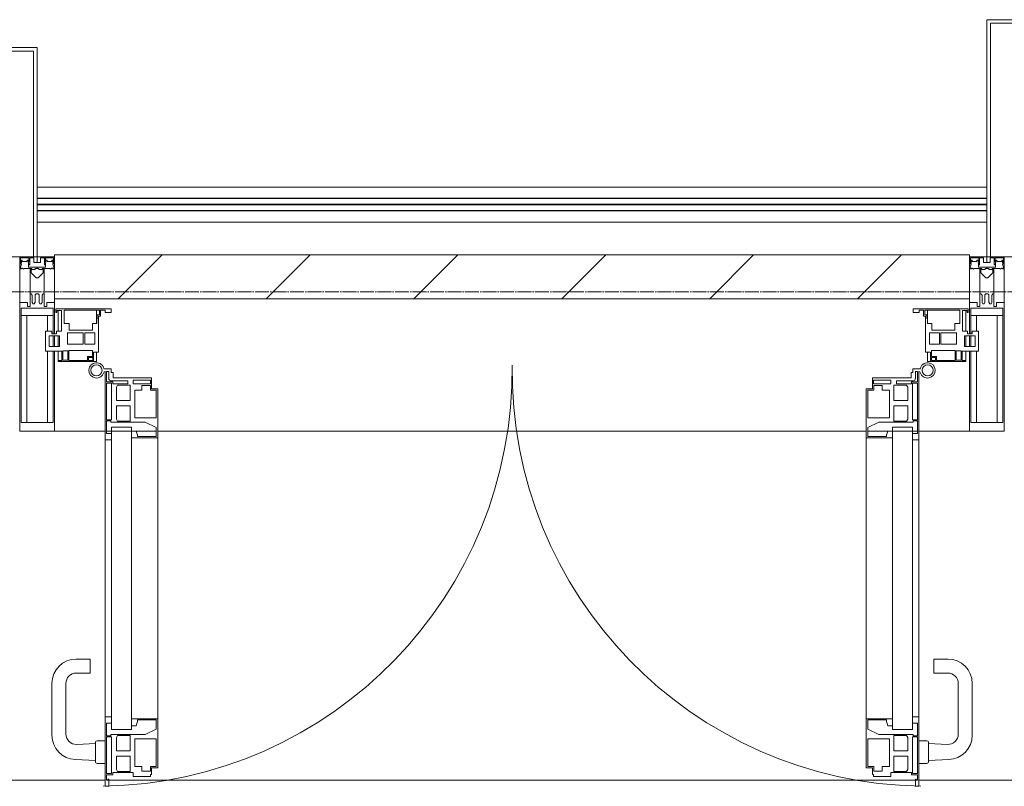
# Model space of a CAD drawing. Header units: millimetres. Extents: x 5617 to 183965, y 7718 to 172958.
# Tile 46 of 120: x 47352 to 48765, y 32391 to 33490. Entities that reach past the tile are written whole.
import ezdxf

# ---------------------------------------------------------------- set-up
doc = ezdxf.new("R2010")
doc.units = ezdxf.units.MM
doc.linetypes.add('ADSK_Линия сетки', pattern=[25, 20, -2.5, 0, -2.5])
for name, color, linetype, lineweight in [('Двери', 7, 'Continuous', 18), ('Импосты витража', 7, 'Continuous', 18), ('Колонны', 7, 'Continuous', 18), ('Ограждение', 7, 'Continuous', 18), ('Оси', 7, 'Continuous', 9), ('Панели витража', 7, 'Continuous', 18), ('Перекрытия', 7, 'Continuous', 18), ('Поручни', 7, 'Continuous', 18), ('Элементы узлов', 7, 'Continuous', 18)]:
    doc.layers.add(name, color=color, linetype=linetype, lineweight=lineweight)

# ---------------------------------------------------------------- blocks, each defined once
blk = doc.blocks.new('135_SLK_K4_AR_rvt-1-МКСС_К4_L05_18_600_')
at = {"layer": 'Перекрытия', "color": 254, "true_color": 0xcccccc}
for p, q in [((97500, 32400), (95450, 32400)), ((97504.2, 32400), (97502.1, 32400)), ((98662.4, 32400), (97505.1, 32400)), ((98665.4, 32400), (98663.3, 32400)), ((100500, 32400), (98667.5, 32400))]:
    blk.add_line(p, q, dxfattribs=at)
blk = doc.blocks.new('A_PAN_ALU_Door_Double - EXT_1_Double_EQ-7511682-МКСС_К4_L05_18_600_')
at = {"layer": 'Двери', "color": 254, "lineweight": 5, "true_color": 0xcccccc}
for p, q in [((-583.7, 659.3), (-583.7, 758.9)), ((-583.7, 758.9), (-578.6, 758.9)), ((-583.7, 659.3), (-583.7, 758.9)), ((-583.7, 758.9), (-578.6, 758.9)), ((-581.6, 750.3), (-581.6, 742.3)), ((-579.8, 750.3), (-581.6, 750.3)), ((-581.6, 750.3), (-581.6, 742.3)), ((-579.8, 750.3), (-581.6, 750.3)), ((-579.8, 748.9), (-579.8, 750.3)), ((-579.8, 748.9), (-579.8, 750.3)), ((-578.6, 748.9), (-579.8, 748.9)), ((-578.6, 748.9), (-579.8, 748.9)), ((-578.6, 758.9), (-578.6, 748.9)), ((-578.6, 758.9), (-578.6, 748.9)), ((583.7, 758.9), (578.6, 758.9)), ((578.6, 758.9), (578.6, 748.9)), ((583.7, 758.9), (578.6, 758.9)), ((578.6, 758.9), (578.6, 748.9)), ((578.6, 748.9), (579.8, 748.9)), ((578.6, 748.9), (579.8, 748.9)), ((579.8, 748.9), (579.8, 750.3)), ((579.8, 750.3), (581.6, 750.3)), ((579.8, 748.9), (579.8, 750.3)), ((579.8, 750.3), (581.6, 750.3)), ((581.6, 750.3), (581.6, 742.3)), ((581.6, 750.3), (581.6, 742.3)), ((583.7, 659.3), (583.7, 758.9)), ((583.7, 659.3), (583.7, 758.9)), ((-581.6, 742.3), (-572.9, 742.3)), ((-581.6, 742.3), (-572.9, 742.3)), ((-581.6, 740.6), (-581.6, 688.2)), ((-574.6, 740.6), (-581.6, 740.6)), ((-581.6, 740.6), (-581.6, 688.2)), ((-574.6, 740.6), (-581.6, 740.6)), ((-574.6, 688.2), (-574.6, 740.6)), ((-574.6, 688.2), (-574.6, 740.6)), ((-572.9, 742.3), (-572.9, 739.3)), ((-572.9, 742.3), (-572.9, 739.3)), ((-572.9, 739.3), (-543.6, 739.3)), ((-572.9, 739.3), (-543.6, 739.3)), ((-566.1, 737.5), (-567.6, 734.8)), ((-566.1, 737.5), (-567.6, 734.8)), ((-567.6, 734.8), (-567.6, 715.8)), ((-567.6, 734.8), (-567.6, 715.8)), ((-547.7, 737.5), (-566.1, 737.5)), ((-547.7, 737.5), (-566.1, 737.5)), ((-547.7, 715.8), (-547.7, 737.5)), ((-547.7, 715.8), (-547.7, 737.5)), ((-543.6, 744.8), (-518.6, 744.8)), ((-543.6, 739.3), (-543.6, 744.8)), ((-543.6, 744.8), (-518.6, 744.8)), ((-543.6, 739.3), (-543.6, 744.8)), ((-531.2, 737.1), (-531.2, 730.5)), ((-518.8, 737.1), (-531.2, 737.1)), ((-531.2, 737.1), (-531.2, 730.5)), ((-518.8, 737.1), (-531.2, 737.1)), ((-518.8, 730.6), (-518.8, 737.1)), ((-518.8, 730.6), (-518.8, 737.1)), ((-518.6, 744.8), (-518.6, 741.8)), ((-518.6, 744.8), (-518.6, 741.8)), ((-518.6, 741.8), (-517.1, 741.8)), ((-518.6, 741.8), (-517.1, 741.8)), ((-517.1, 741.8), (-517.1, 732.3)), ((-517.1, 741.8), (-517.1, 732.3)), ((518.6, 741.8), (517.1, 741.8)), ((517.1, 741.8), (517.1, 732.3)), ((518.6, 741.8), (517.1, 741.8)), ((517.1, 741.8), (517.1, 732.3)), ((543.6, 744.8), (518.6, 744.8)), ((518.6, 744.8), (518.6, 741.8)), ((543.6, 744.8), (518.6, 744.8)), ((518.6, 744.8), (518.6, 741.8)), ((518.8, 730.6), (518.8, 737.1)), ((518.8, 737.1), (531.2, 737.1)), ((518.8, 730.6), (518.8, 737.1)), ((518.8, 737.1), (531.2, 737.1)), ((531.2, 737.1), (531.2, 730.5)), ((531.2, 737.1), (531.2, 730.5)), ((543.6, 739.3), (543.6, 744.8)), ((543.6, 739.3), (543.6, 744.8)), ((572.9, 739.3), (543.6, 739.3)), ((572.9, 739.3), (543.6, 739.3)), ((547.7, 715.8), (547.7, 737.5)), ((547.7, 737.5), (566.1, 737.5)), ((547.7, 715.8), (547.7, 737.5)), ((547.7, 737.5), (566.1, 737.5)), ((566.1, 737.5), (567.6, 734.8)), ((566.1, 737.5), (567.6, 734.8)), ((567.6, 734.8), (567.6, 715.8)), ((567.6, 734.8), (567.6, 715.8)), ((581.6, 742.3), (572.9, 742.3)), ((572.9, 742.3), (572.9, 739.3)), ((581.6, 742.3), (572.9, 742.3)), ((572.9, 742.3), (572.9, 739.3)), ((574.6, 688.2), (574.6, 740.6)), ((574.6, 740.6), (581.6, 740.6)), ((574.6, 688.2), (574.6, 740.6)), ((574.6, 740.6), (581.6, 740.6)), ((581.6, 740.6), (581.6, 688.2)), ((581.6, 740.6), (581.6, 688.2)), ((-541.3, 730.5), (-541.3, 691)), ((-531.2, 730.5), (-541.3, 730.5)), ((-541.3, 730.5), (-541.3, 691)), ((-531.2, 730.5), (-541.3, 730.5)), ((-510.6, 730.6), (-518.8, 730.6)), ((-510.6, 730.6), (-518.8, 730.6)), ((-517.1, 732.3), (-508.2, 732.3)), ((-517.1, 732.3), (-508.2, 732.3)), ((-510.6, 691), (-510.6, 730.6)), ((-510.6, 691), (-510.6, 730.6)), ((-508.2, 732.3), (-508.2, 662.3)), ((-508.2, 732.3), (-508.2, 662.3)), ((517.1, 732.3), (508.2, 732.3)), ((508.2, 732.3), (508.2, 662.3)), ((517.1, 732.3), (508.2, 732.3)), ((508.2, 732.3), (508.2, 662.3)), ((510.6, 691), (510.6, 730.6)), ((510.6, 730.6), (518.8, 730.6)), ((510.6, 691), (510.6, 730.6)), ((510.6, 730.6), (518.8, 730.6)), ((531.2, 730.5), (541.3, 730.5)), ((531.2, 730.5), (541.3, 730.5)), ((541.3, 730.5), (541.3, 691)), ((541.3, 730.5), (541.3, 691)), ((-567.6, 715.8), (-547.7, 715.8)), ((-567.6, 715.8), (-547.7, 715.8)), ((-567.6, 708), (-567.6, 688.9)), ((-547.7, 708), (-567.6, 708)), ((-567.6, 708), (-567.6, 688.9)), ((-547.7, 708), (-567.6, 708)), ((-547.7, 686.3), (-547.7, 708)), ((-547.7, 686.3), (-547.7, 708)), ((567.6, 715.8), (547.7, 715.8)), ((567.6, 715.8), (547.7, 715.8)), ((547.7, 708), (567.6, 708)), ((547.7, 686.3), (547.7, 708)), ((547.7, 708), (567.6, 708)), ((547.7, 686.3), (547.7, 708)), ((567.6, 708), (567.6, 688.9)), ((567.6, 708), (567.6, 688.9)), ((-581.6, 688.2), (-574.6, 688.2)), ((-581.6, 688.2), (-574.6, 688.2)), ((-581.6, 686.5), (-581.6, 668.4)), ((-575.4, 686.5), (-581.6, 686.5)), ((-581.6, 686.5), (-581.6, 668.4)), ((-575.4, 686.5), (-581.6, 686.5)), ((-575.4, 684.5), (-575.4, 686.5)), ((-575.4, 684.5), (-575.4, 686.5)), ((-526.4, 684.5), (-575.4, 684.5)), ((-526.4, 684.5), (-575.4, 684.5)), ((-567.6, 688.9), (-566.1, 686.3)), ((-567.6, 688.9), (-566.1, 686.3)), ((-566.1, 686.3), (-547.7, 686.3)), ((-566.1, 686.3), (-547.7, 686.3)), ((-541.3, 691), (-510.6, 691)), ((-541.3, 691), (-510.6, 691)), ((-510.6, 676.8), (-526.4, 684.5)), ((-510.6, 676.8), (-526.4, 684.5)), ((541.3, 691), (510.6, 691)), ((541.3, 691), (510.6, 691)), ((510.6, 676.8), (526.4, 684.5)), ((510.6, 676.8), (526.4, 684.5)), ((526.4, 684.5), (575.4, 684.5)), ((526.4, 684.5), (575.4, 684.5)), ((566.1, 686.3), (547.7, 686.3)), ((566.1, 686.3), (547.7, 686.3)), ((567.6, 688.9), (566.1, 686.3)), ((567.6, 688.9), (566.1, 686.3)), ((581.6, 688.2), (574.6, 688.2)), ((581.6, 688.2), (574.6, 688.2)), ((575.4, 684.5), (575.4, 686.5)), ((575.4, 686.5), (581.6, 686.5)), ((575.4, 684.5), (575.4, 686.5)), ((575.4, 686.5), (581.6, 686.5)), ((581.6, 686.5), (581.6, 668.4)), ((581.6, 686.5), (581.6, 668.4)), ((-583.7, 244.2), (-583.7, 677.3)), ((-581.6, 668.4), (-574.6, 668.4)), ((-581.6, 668.4), (-574.6, 668.4)), ((-574.6, 677.3), (-546, 677.3)), ((-574.6, 244.2), (-574.6, 677.3)), ((-574.6, 668.4), (-574.6, 659.3)), ((-574.6, 668.4), (-574.6, 659.3)), ((-546, 677.3), (-546, 244.2)), ((-546, 672), (-539.3, 672)), ((-546, 662.3), (-546, 672)), ((-546, 672), (-539.3, 672)), ((-546, 662.3), (-546, 672)), ((-539.3, 672), (-537.1, 665.9)), ((-539.3, 672), (-537.1, 665.9)), ((-537.1, 665.9), (-537.1, 663.8)), ((-537.1, 665.9), (-537.1, 663.8)), ((-510.6, 663.8), (-510.6, 676.8)), ((-510.6, 663.8), (-510.6, 676.8)), ((510.6, 663.8), (510.6, 676.8)), ((510.6, 663.8), (510.6, 676.8)), ((539.3, 672), (537.1, 665.9)), ((539.3, 672), (537.1, 665.9)), ((537.1, 665.9), (537.1, 663.8)), ((537.1, 665.9), (537.1, 663.8)), ((546, 672), (539.3, 672)), ((546, 672), (539.3, 672)), ((546, 677.3), (546, 244.2)), ((574.6, 677.3), (546, 677.3)), ((546, 662.3), (546, 672)), ((546, 662.3), (546, 672)), ((574.6, 244.2), (574.6, 677.3)), ((581.6, 668.4), (574.6, 668.4)), ((574.6, 668.4), (574.6, 659.3)), ((581.6, 668.4), (574.6, 668.4)), ((574.6, 668.4), (574.6, 659.3)), ((583.7, 244.2), (583.7, 677.3)), ((-574.6, 659.3), (-583.7, 659.3)), ((-574.6, 659.3), (-583.7, 659.3)), ((-508.2, 662.3), (-546, 662.3)), ((-508.2, 662.3), (-546, 662.3)), ((-537.1, 663.8), (-510.6, 663.8)), ((-537.1, 663.8), (-510.6, 663.8)), ((-508.2, 662.3), (-508.2, 259.2)), ((508.2, 662.3), (546, 662.3)), ((508.2, 662.3), (546, 662.3)), ((508.2, 662.3), (508.2, 259.2)), ((537.1, 663.8), (510.6, 663.8)), ((537.1, 663.8), (510.6, 663.8)), ((574.6, 659.3), (583.7, 659.3)), ((574.6, 659.3), (583.7, 659.3)), ((-583.7, 262.2), (-574.6, 262.2)), ((-583.7, 164.2), (-583.7, 262.2)), ((-574.6, 262.2), (-574.6, 253.1)), ((-546, 259.2), (-508.2, 259.2)), ((-546, 249.6), (-546, 259.2)), ((-537.1, 255.7), (-539.3, 249.6)), ((-537.1, 257.7), (-537.1, 255.7)), ((-510.6, 257.7), (-537.1, 257.7)), ((-510.6, 244.7), (-510.6, 257.7)), ((-508.2, 259.2), (-508.2, 189.3)), ((546, 259.2), (508.2, 259.2)), ((508.2, 259.2), (508.2, 189.3)), ((510.6, 244.7), (510.6, 257.7)), ((510.6, 257.7), (537.1, 257.7)), ((537.1, 257.7), (537.1, 255.7)), ((537.1, 255.7), (539.3, 249.6)), ((546, 249.6), (546, 259.2)), ((583.7, 262.2), (574.6, 262.2)), ((574.6, 262.2), (574.6, 253.1)), ((583.7, 164.2), (583.7, 262.2)), ((-581.6, 253.1), (-581.6, 235.1)), ((-574.6, 253.1), (-581.6, 253.1)), ((-574.6, 244.2), (-546, 244.2)), ((-539.3, 249.6), (-546, 249.6)), ((-526.4, 237), (-510.6, 244.7)), ((526.4, 237), (510.6, 244.7)), ((539.3, 249.6), (546, 249.6)), ((574.6, 244.2), (546, 244.2)), ((574.6, 253.1), (581.6, 253.1)), ((581.6, 253.1), (581.6, 235.1)), ((-581.6, 235.1), (-575.4, 235.1)), ((-581.6, 233.4), (-581.6, 180.9)), ((-574.6, 233.4), (-581.6, 233.4)), ((-575.4, 237), (-526.4, 237)), ((-575.4, 235.1), (-575.4, 237)), ((-574.6, 180.9), (-574.6, 233.4)), ((-566.1, 235.3), (-567.6, 232.6)), ((-567.6, 232.6), (-567.6, 213.6)), ((-547.7, 235.3), (-566.1, 235.3)), ((-547.7, 213.6), (-547.7, 235.3)), ((-541.3, 230.6), (-541.3, 191)), ((-510.6, 230.6), (-541.3, 230.6)), ((-510.6, 191), (-510.6, 230.6)), ((510.6, 230.6), (541.3, 230.6)), ((510.6, 191), (510.6, 230.6)), ((575.4, 237), (526.4, 237)), ((541.3, 230.6), (541.3, 191)), ((547.7, 213.6), (547.7, 235.3)), ((547.7, 235.3), (566.1, 235.3)), ((566.1, 235.3), (567.6, 232.6)), ((567.6, 232.6), (567.6, 213.6)), ((574.6, 233.4), (581.6, 233.4)), ((574.6, 180.9), (574.6, 233.4)), ((575.4, 235.1), (575.4, 237)), ((581.6, 235.1), (575.4, 235.1)), ((581.6, 233.4), (581.6, 180.9)), ((-567.6, 213.6), (-547.7, 213.6)), ((567.6, 213.6), (547.7, 213.6)), ((-567.6, 205.7), (-567.6, 186.7)), ((-547.7, 205.7), (-567.6, 205.7)), ((-547.7, 184), (-547.7, 205.7)), ((547.7, 205.7), (567.6, 205.7)), ((547.7, 184), (547.7, 205.7)), ((567.6, 205.7), (567.6, 186.7)), ((-567.6, 186.7), (-566.1, 184)), ((-566.1, 184), (-547.7, 184)), ((-541.3, 191), (-531.2, 191)), ((-531.2, 191), (-531.2, 184.4)), ((-531.2, 184.4), (-518.8, 184.4)), ((-518.8, 191), (-510.6, 191)), ((-518.8, 184.4), (-518.8, 191)), ((-517.1, 189.3), (-517.1, 173.3)), ((-508.2, 189.3), (-517.1, 189.3)), ((508.2, 189.3), (517.1, 189.3)), ((518.8, 191), (510.6, 191)), ((517.1, 189.3), (517.1, 173.3)), ((518.8, 184.4), (518.8, 191)), ((531.2, 184.4), (518.8, 184.4)), ((541.3, 191), (531.2, 191)), ((531.2, 191), (531.2, 184.4)), ((566.1, 184), (547.7, 184)), ((567.6, 186.7), (566.1, 184)), ((-581.6, 180.9), (-574.6, 180.9)), ((-581.6, 179.2), (-581.6, 164.2)), ((-572.9, 179.2), (-581.6, 179.2)), ((-578.6, 164.2), (-578.6, 174.5)), ((-575.5, 177.5), (-551.3, 177.5)), ((-572.9, 182.2), (-572.9, 179.2)), ((-551.3, 182.2), (-572.9, 182.2)), ((-572.4, 173.3), (-572.4, 165.6)), ((-517.1, 173.3), (-572.4, 173.3)), ((-551.3, 177.5), (-551.3, 182.2)), ((-543.6, 182.2), (-543.6, 176.7)), ((-518.6, 182.2), (-543.6, 182.2)), ((-543.6, 176.7), (-518.6, 176.7)), ((-518.6, 176.7), (-518.6, 182.2)), ((517.1, 173.3), (572.4, 173.3)), ((518.6, 182.2), (543.6, 182.2)), ((518.6, 176.7), (518.6, 182.2)), ((543.6, 176.7), (518.6, 176.7)), ((543.6, 182.2), (543.6, 176.7)), ((551.3, 177.5), (551.3, 182.2)), ((551.3, 182.2), (572.9, 182.2)), ((575.5, 177.5), (551.3, 177.5)), ((572.4, 173.3), (572.4, 165.6)), ((572.9, 182.2), (572.9, 179.2)), ((572.9, 179.2), (581.6, 179.2)), ((581.6, 180.9), (574.6, 180.9)), ((578.6, 164.2), (578.6, 174.5)), ((581.6, 179.2), (581.6, 164.2)), ((-575.1, 160.7), (-585.4, 160.7)), ((-581.6, 164.2), (-578.6, 164.2)), ((-575.1, 165.6), (-575.1, 160.7)), ((-572.4, 165.6), (-575.1, 165.6)), ((572.4, 165.6), (575.1, 165.6)), ((575.1, 165.6), (575.1, 160.7)), ((575.1, 160.7), (585.4, 160.7)), ((581.6, 164.2), (578.6, 164.2))]:
    blk.add_line(p, q, dxfattribs=at)
at = {"layer": 'Двери', "color": 254, "lineweight": 5, "true_color": 0xe5e5e5}
for p, q in [((-597.6, 721.7), (-626.4, 720.7)), ((-597.6, 723.5), (-597.6, 696)), ((-583.6, 726), (-595.1, 726)), ((583.6, 726), (595.1, 726)), ((597.6, 723.5), (597.6, 696)), ((597.6, 721.7), (626.4, 720.7)), ((-624.5, 698.8), (-597.6, 697.7)), ((-595.1, 693.5), (-583.6, 693.5)), ((595.1, 693.5), (583.6, 693.5)), ((624.5, 698.8), (597.6, 697.7)), ((-660.1, 685.7), (-660.1, 611.5)), ((-640.1, 611.5), (-640.1, 683.8)), ((640.1, 611.5), (640.1, 683.8)), ((660.1, 685.7), (660.1, 611.5)), ((-605.1, 596.5), (-625.1, 596.5)), ((-605.1, 576.5), (-605.1, 596.5)), ((605.1, 576.5), (605.1, 596.5)), ((605.1, 596.5), (625.1, 596.5)), ((-625.1, 576.5), (-605.1, 576.5)), ((625.1, 576.5), (605.1, 576.5))]:
    blk.add_line(p, q, dxfattribs=at)
for centre, radius, start, end in [((-596.2, 162.6), 596.2, 359.296, 89.0613), ((596.2, 162.6), 596.2, 90.9387, 180.704), ((-625.1, 685.7), 35, 92.1945, 180), ((-595.1, 723.5), 2.5, 90, 180), ((595.1, 723.5), 2.5, 360, 90), ((625.1, 685.7), 35, 360, 87.8055), ((-625.1, 683.8), 15, 87.8056, 180), ((-595.1, 696), 2.5, 180, 270), ((595.1, 696), 2.5, 270, 360), ((625.1, 683.8), 15, 0, 92.1944), ((-625.1, 611.5), 35, 180, 270), ((-625.1, 611.5), 15, 180, 270), ((625.1, 611.5), 35, 270, 360), ((625.1, 611.5), 15, 270, 360)]:
    blk.add_arc(centre, radius, start, end, dxfattribs=at)
at = {"layer": 'Двери', "color": 254, "lineweight": 5, "true_color": 0xcccccc}
for centre, radius, start, end in [((-596.2, 162.7), 11, 16.047, 350.0284), ((-596.2, 162.6), 8, 90, 270), ((-596.2, 162.6), 8, 270, 90), ((-575.5, 174.5), 3, 90, 180), ((575.5, 174.5), 3, 360, 90), ((596.2, 162.7), 11, 189.9716, 163.953), ((596.2, 162.6), 8, 90, 270), ((596.2, 162.6), 8, 270, 90), ((-583.7, 166.3), 2.03, 196.0721, 270), ((583.7, 166.3), 2.03, 270, 343.9279)]:
    blk.add_arc(centre, radius, start, end, dxfattribs=at)
at = {"layer": 'Панели витража', "color": 254, "lineweight": 5, "true_color": 0xcccccc}
for p, q in [((-600.3, 150), (-651.2, 150)), ((-651.2, 150), (-651.2, 148.5)), ((-651.2, 148.5), (-645.9, 148.5)), ((-651.2, 148.5), (-651.2, 135.1)), ((-645.9, 148.5), (-645.9, 135.1)), ((-644.3, 134.5), (-644.3, 148.2)), ((-644.3, 148.2), (-637.3, 148.2)), ((-637.3, 148.2), (-637.3, 134.5)), ((-635.9, 134.2), (-635.9, 148.4)), ((-635.9, 148.4), (-608.9, 148.4)), ((-608.9, 148.4), (-608.9, 142.8)), ((-608.9, 142.8), (-601.9, 142.8)), ((-607.5, 148.7), (-601.5, 148.7)), ((-607.5, 144.4), (-607.5, 148.7)), ((-601.5, 144.4), (-607.5, 144.4)), ((-601.9, 142.8), (-601.9, 134.2)), ((-601.5, 148.7), (-601.5, 144.4)), ((-600.3, 136.5), (-600.3, 150)), ((-596.2, 150), (-600.3, 150)), ((-596.2, 136.5), (-596.2, 150)), ((596.2, 150), (596.2, 136.5)), ((600.3, 150), (596.2, 150)), ((651.2, 150), (600.3, 150)), ((600.3, 150), (600.3, 136.5)), ((601.5, 144.4), (601.5, 148.7)), ((601.5, 148.7), (607.5, 148.7)), ((607.5, 144.4), (601.5, 144.4)), ((601.9, 134.2), (601.9, 142.8)), ((601.9, 142.8), (608.9, 142.8)), ((607.5, 148.7), (607.5, 144.4)), ((608.9, 142.8), (608.9, 148.4)), ((608.9, 148.4), (635.9, 148.4)), ((635.9, 148.4), (635.9, 134.2)), ((637.3, 148.2), (644.3, 148.2)), ((637.3, 134.5), (637.3, 148.2)), ((644.3, 148.2), (644.3, 134.5)), ((645.9, 135.1), (645.9, 148.5)), ((645.9, 148.5), (651.2, 148.5)), ((651.2, 148.5), (651.2, 150)), ((651.2, 135.1), (651.2, 148.5)), ((-645.9, 135.1), (-669.2, 135.1)), ((-669.2, 135.1), (-669.2, 106.6)), ((-664.2, 113.4), (-664.2, 128.4)), ((-664.2, 128.4), (-649.2, 128.4)), ((-651.2, 128.4), (-651.2, 113.4)), ((-649.2, 128.4), (-649.2, 113.4)), ((-637.3, 134.5), (-644.3, 134.5)), ((-601.9, 134.2), (-635.9, 134.2)), ((-593.3, 136.5), (-600.3, 136.5)), ((-593.3, 84.8), (-593.3, 136.5)), ((600.3, 136.5), (593.3, 136.5)), ((593.3, 136.5), (593.3, 84.8)), ((635.9, 134.2), (601.9, 134.2)), ((644.3, 134.5), (637.3, 134.5)), ((669.2, 135.1), (645.9, 135.1)), ((649.2, 128.4), (664.2, 128.4)), ((649.2, 113.4), (649.2, 128.4)), ((651.2, 113.4), (651.2, 128.4)), ((664.2, 128.4), (664.2, 113.4)), ((669.2, 106.6), (669.2, 135.1)), ((-649.2, 113.4), (-664.2, 113.4)), ((-637.8, 108.8), (-637.8, 125)), ((-637.8, 125), (-615.2, 125)), ((-615.2, 125), (-615.2, 108.8)), ((-613, 108.8), (-613, 125)), ((-613, 125), (-598.7, 125)), ((-598.7, 125), (-598.7, 108.8)), ((598.7, 125), (613, 125)), ((598.7, 108.8), (598.7, 125)), ((613, 125), (613, 108.8)), ((615.2, 125), (637.8, 125)), ((615.2, 108.8), (615.2, 125)), ((637.8, 125), (637.8, 108.8)), ((664.2, 113.4), (649.2, 113.4)), ((-669.2, 106.6), (-660.2, 106.6)), ((-660.2, 106.6), (-660.2, 110.1)), ((-660.2, 110.1), (-653.3, 110.1)), ((-653.3, 110.1), (-653.3, 106.6)), ((-653.3, 106.6), (-646.3, 106.6)), ((-651.2, 106.6), (-651.2, 76.7)), ((-646.3, 106.6), (-646.3, 76.7)), ((-615.2, 108.8), (-637.8, 108.8)), ((-635.3, 95.5), (-635.3, 105)), ((-635.3, 105), (-602.1, 105)), ((-598.7, 108.8), (-613, 108.8)), ((-602.1, 105), (-602.1, 95.5)), ((613, 108.8), (598.7, 108.8)), ((602.1, 95.5), (602.1, 105)), ((602.1, 105), (635.3, 105)), ((637.8, 108.8), (615.2, 108.8)), ((635.3, 105), (635.3, 95.5)), ((646.3, 76.7), (646.3, 106.6)), ((646.3, 106.6), (653.3, 106.6)), ((651.2, 76.7), (651.2, 106.6)), ((653.3, 106.6), (653.3, 110.1)), ((653.3, 110.1), (660.2, 110.1)), ((660.2, 110.1), (660.2, 106.6)), ((660.2, 106.6), (669.2, 106.6)), ((-642.4, 76.3), (-642.4, 95.5)), ((-642.4, 95.5), (-635.3, 95.5)), ((-602.1, 95.5), (-595.8, 95.5)), ((-596.2, 76.2), (-596.2, 95.5)), ((-595.8, 95.5), (-595.8, 89)), ((-595.8, 89), (-595, 88.2)), ((-595, 88.2), (-595, 83.1)), ((-590.3, 84.8), (-593.3, 84.8)), ((-590.3, 76.5), (-590.3, 84.8)), ((593.3, 84.8), (590.3, 84.8)), ((590.3, 84.8), (590.3, 76.5)), ((595, 88.2), (595.8, 89)), ((595, 83.1), (595, 88.2)), ((595.8, 89), (595.8, 95.5)), ((595.8, 95.5), (602.1, 95.5)), ((596.2, 95.5), (596.2, 76.2)), ((635.3, 95.5), (642.4, 95.5)), ((642.4, 95.5), (642.4, 76.3)), ((-652.8, 79.5), (-654.3, 79.5)), ((-654.3, 79.5), (-654.3, 74.5)), ((-654.3, 74.5), (-575.3, 74.5)), ((-652.8, 76.7), (-652.8, 79.5)), ((-646.3, 76.7), (-652.8, 76.7)), ((-592, 76.3), (-642.4, 76.3)), ((-595, 83.1), (-592, 83.1)), ((-592, 83.1), (-592, 76.3)), ((-583.9, 76.5), (-590.3, 76.5)), ((-575.3, 79.5), (-583.9, 79.5)), ((-583.9, 79.5), (-583.9, 76.5)), ((-575.3, 74.5), (-575.3, 79.5)), ((583.9, 79.5), (575.3, 79.5)), ((575.3, 79.5), (575.3, 74.5)), ((575.3, 74.5), (654.3, 74.5)), ((583.9, 76.5), (583.9, 79.5)), ((590.3, 76.5), (583.9, 76.5)), ((592, 76.3), (592, 83.1)), ((592, 83.1), (595, 83.1)), ((642.4, 76.3), (592, 76.3)), ((652.8, 76.7), (646.3, 76.7)), ((654.3, 79.5), (652.8, 79.5)), ((652.8, 79.5), (652.8, 76.7)), ((654.3, 74.5), (654.3, 79.5))]:
    blk.add_line(p, q, dxfattribs=at)
blk = doc.blocks.new('Rectangular Mullion - R_InvisibleFrame_50Wx250H-V68-МКСС_К4_L05_18_600_')
at = {"layer": 'Импосты витража', "color": 254, "lineweight": 5, "true_color": 0xcccccc}
for p, q in [((98740, 33090), (97427.5, 33090)), ((97500, 32900), (97427.5, 32900)), ((97537.8, 32900), (97502.1, 32900)), ((97573.2, 32900), (97544.6, 32900)), ((98592, 32900), (97575.5, 32900)), ((98622.9, 32900), (98594.3, 32900)), ((98665.4, 32900), (98629.7, 32900)), ((98740, 32900), (98667.5, 32900))]:
    blk.add_line(p, q, dxfattribs=at)
blk = doc.blocks.new('Rectangular Mullion - 50Wx250H-V48-МКСС_К4_L05_18_600_')
at = {"layer": 'Элементы узлов', "color": 254, "lineweight": 5, "true_color": 0xcccccc}
for p, q in [((-25, 65.2), (-25, 250)), ((-25, 250), (0, 250)), ((25, 250), (0, 250)), ((25, 135.1), (25, 250)), ((-23, 237.3), (0, 237.3)), ((-23, 237.3), (-23, 73.6)), ((-14.9, 84), (-14.9, 237.3)), ((23, 237.3), (0, 237.3)), ((14.9, 135.1), (14.9, 237.3)), ((23, 237.3), (23, 135.1)), ((23, 128.4), (23, 113.4)), ((25, 113.4), (25, 128.4)), ((14.9, 84), (14.9, 106.6)), ((23, 110.1), (23, 73.6)), ((25, 65.2), (25, 110.1)), ((0, 84), (-23, 84)), ((-0.5, 73.6), (-23, 73.6)), ((-14, 71.3), (-14, 65.2)), ((-10, 71.3), (-14, 71.3)), ((-10, 53), (-10, 71.3)), ((0, 84), (23, 84)), ((0.5, 73.6), (23, 73.6)), ((10, 71.3), (14, 71.3)), ((10, 53), (10, 71.3)), ((14, 71.3), (14, 65.2)), ((-14, 65.2), (-25, 65.2)), ((-7, 65.2), (-5.9, 67.3)), ((-7, 65.2), (-7, 54.7)), ((-4.1, 67.3), (-5.9, 67.3)), ((-4.1, 67.3), (-2.9, 65.1)), ((-2.9, 65.1), (-2.9, 54.6)), ((4.1, 67.3), (2.9, 65.1)), ((2.9, 65.1), (2.9, 54.6)), ((4.1, 67.3), (5.9, 67.3)), ((7, 65.2), (5.9, 67.3)), ((7, 65.2), (7, 54.7)), ((14, 65.2), (25, 65.2)), ((-8.7, 53), (-10, 53)), ((-10, 53), (-10, 17)), ((-8.7, 53), (-7, 54.7)), ((-1.3, 53), (-2.9, 54.6)), ((0, 53), (-1.3, 53)), ((0, 53), (1.3, 53)), ((1.3, 53), (2.9, 54.6)), ((8.7, 53), (7, 54.7)), ((8.7, 53), (10, 53)), ((10, 53), (10, 17)), ((-8.5, 23), (-1.5, 30)), ((-1.5, 30), (0, 30)), ((1.5, 30), (0, 30)), ((8.5, 23), (1.5, 30)), ((-23.8, 14.6), (-25, 14.2)), ((-25, 0), (-25, 14.2)), ((-22.3, 17), (-23.8, 17)), ((-23.8, 17), (-23.8, 14.6)), ((-22.5, 10.6), (-23.8, 14.6)), ((-22.3, 17), (-22.3, 16)), ((-22.3, 16), (-21.3, 16)), ((-19, 17.6), (-21.3, 16)), ((-18.4, 16.6), (-19, 17.6)), ((-7.4, 16.6), (-18.4, 16.6)), ((-12.2, 9), (-12.2, 14.8)), ((-12.2, 14.8), (0, 14.8)), ((-10, 17), (-7.5, 17)), ((-8.5, 18.5), (-8.5, 23)), ((-7.5, 18.5), (-8.5, 18.5)), ((-7.5, 17), (-7.5, 18.5)), ((-7.4, 18), (-7.4, 16.6)), ((-2.6, 18), (-7.4, 18)), ((-2.6, 18), (-2.6, 16.8)), ((-2.6, 16.8), (0, 16.8)), ((2.6, 16.8), (0, 16.8)), ((0, 14.8), (0, 16.8)), ((0, 14.8), (0, 16.8)), ((12.2, 14.8), (0, 14.8)), ((2.6, 18), (2.6, 16.8)), ((2.6, 18), (7.4, 18)), ((7.4, 18), (7.4, 16.6)), ((7.4, 16.6), (18.4, 16.6)), ((7.5, 18.5), (8.5, 18.5)), ((7.5, 17), (7.5, 18.5)), ((10, 17), (7.5, 17)), ((8.5, 18.5), (8.5, 23)), ((12.2, 9), (12.2, 14.8)), ((18.4, 16.6), (19, 17.6)), ((19, 17.6), (21.3, 16)), ((22.3, 16), (21.3, 16)), ((22.3, 17), (22.3, 16)), ((22.3, 17), (23.8, 17)), ((22.5, 10.6), (23.8, 14.6)), ((23.8, 17), (23.8, 14.6)), ((23.8, 14.6), (25, 14.2)), ((25, 0), (25, 14.2)), ((-22.5, 10.6), (-23.7, 9.9)), ((-23.7, 1.3), (-23.7, 9.9)), ((-23.7, 1.3), (-11.8, 1.3)), ((-23.2, 10.2), (-22.5, 8)), ((-22.5, 8), (-22.5, 4.5)), ((-21.3, 4.5), (-22.5, 4.5)), ((-21.3, 4.5), (-21.3, 6.5)), ((-21.3, 6.5), (-14.2, 6.5)), ((-14.2, 6.5), (-14.2, 4.5)), ((-13.2, 4.5), (-14.2, 4.5)), ((-13.2, 4.5), (-12.2, 7.2)), ((-12.7, 7.6), (-11.3, 11.4)), ((-12.7, 7.6), (-11.8, 6.9)), ((-11.8, 1.3), (-11.8, 6.9)), ((-10.5, 11.2), (-11.3, 11.4)), ((-10.5, 1.5), (-10.5, 11.2)), ((-4.8, 1.5), (-10.5, 1.5)), ((0, 8), (-4.8, 8)), ((-4.8, 1.5), (-4.8, 8)), ((0, 0), (0, 8)), ((0, 8), (4.8, 8)), ((0, 0), (0, 8)), ((4.8, 1.5), (4.8, 8)), ((4.8, 1.5), (10.5, 1.5)), ((10.5, 11.2), (11.3, 11.4)), ((10.5, 1.5), (10.5, 11.2)), ((12.7, 7.6), (11.3, 11.4)), ((12.7, 7.6), (11.8, 6.9)), ((11.8, 1.3), (11.8, 6.9)), ((23.7, 1.3), (11.8, 1.3)), ((13.2, 4.5), (12.2, 7.2)), ((13.2, 4.5), (14.2, 4.5)), ((21.3, 6.5), (14.2, 6.5)), ((14.2, 6.5), (14.2, 4.5)), ((21.3, 4.5), (21.3, 6.5)), ((21.3, 4.5), (22.5, 4.5)), ((22.5, 10.6), (23.7, 9.9)), ((23.2, 10.2), (22.5, 8)), ((22.5, 8), (22.5, 4.5)), ((23.7, 1.3), (23.7, 9.9)), ((-25, 0), (0, 0)), ((25, 0), (0, 0))]:
    blk.add_line(p, q, dxfattribs=at)
for centre, start, end in [((-0.5, 73.1), 360, 90), ((0.5, 73.1), 90, 180)]:
    blk.add_arc(centre, 0.5, start, end, dxfattribs=at)
blk = doc.blocks.new('Rectangular Mullion - R_StandardFrame_50Wx250H-V69-МКСС_К4_L05_18_600_')
at = {"layer": 'Импосты витража', "color": 254, "lineweight": 5, "true_color": 0xcccccc}
for p, q in [((-25, 0), (-25, 250)), ((-25, 250), (25, 250)), ((25, 250), (25, 135.1)), ((25, 128.4), (25, 113.4)), ((25, 110.1), (25, 0)), ((-5, 0), (-25, 0)), ((25, 0), (0, 0))]:
    blk.add_line(p, q, dxfattribs=at)
blk = doc.blocks.new('Rectangular Mullion - 50Wx250H-V49-МКСС_К4_L05_18_600_')
at = {"layer": 'Элементы узлов', "color": 254, "lineweight": 5, "true_color": 0xcccccc}
for p, q in [((-25, 135.1), (-25, 250)), ((-25, 250), (0, 250)), ((25, 250), (0, 250)), ((25, 65.2), (25, 250)), ((-23, 237.3), (0, 237.3)), ((-23, 237.3), (-23, 135.1)), ((-14.9, 135.1), (-14.9, 237.3)), ((23, 237.3), (0, 237.3)), ((14.9, 84), (14.9, 237.3)), ((23, 237.3), (23, 73.6)), ((-25, 113.4), (-25, 128.4)), ((-23, 128.4), (-23, 113.4)), ((-25, 65.2), (-25, 110.1)), ((-23, 110.1), (-23, 73.6)), ((-14.9, 84), (-14.9, 106.6)), ((0, 84), (-23, 84)), ((-0.5, 73.6), (-23, 73.6)), ((-14, 71.3), (-14, 65.2)), ((-10, 71.3), (-14, 71.3)), ((-10, 53), (-10, 71.3)), ((0, 84), (23, 84)), ((0.5, 73.6), (23, 73.6)), ((10, 71.3), (14, 71.3)), ((10, 53), (10, 71.3)), ((14, 71.3), (14, 65.2)), ((-14, 65.2), (-25, 65.2)), ((-7, 65.2), (-5.9, 67.3)), ((-7, 65.2), (-7, 54.7)), ((-4.1, 67.3), (-5.9, 67.3)), ((-4.1, 67.3), (-2.9, 65.1)), ((-2.9, 65.1), (-2.9, 54.6)), ((4.1, 67.3), (2.9, 65.1)), ((2.9, 65.1), (2.9, 54.6)), ((4.1, 67.3), (5.9, 67.3)), ((7, 65.2), (5.9, 67.3)), ((7, 65.2), (7, 54.7)), ((14, 65.2), (25, 65.2)), ((-8.7, 53), (-10, 53)), ((-10, 53), (-10, 17)), ((-8.7, 53), (-7, 54.7)), ((-1.3, 53), (-2.9, 54.6)), ((0, 53), (-1.3, 53)), ((0, 53), (1.3, 53)), ((1.3, 53), (2.9, 54.6)), ((8.7, 53), (7, 54.7)), ((8.7, 53), (10, 53)), ((10, 53), (10, 17)), ((-8.5, 23), (-1.5, 30)), ((-1.5, 30), (0, 30)), ((1.5, 30), (0, 30)), ((8.5, 23), (1.5, 30)), ((-23.8, 14.6), (-25, 14.2)), ((-25, 0), (-25, 14.2)), ((-22.3, 17), (-23.8, 17)), ((-23.8, 17), (-23.8, 14.6)), ((-22.5, 10.6), (-23.8, 14.6)), ((-22.3, 17), (-22.3, 16)), ((-22.3, 16), (-21.3, 16)), ((-19, 17.6), (-21.3, 16)), ((-18.4, 16.6), (-19, 17.6)), ((-7.4, 16.6), (-18.4, 16.6)), ((-12.2, 9), (-12.2, 14.8)), ((-12.2, 14.8), (0, 14.8)), ((-10, 17), (-7.5, 17)), ((-8.5, 18.5), (-8.5, 23)), ((-7.5, 18.5), (-8.5, 18.5)), ((-7.5, 17), (-7.5, 18.5)), ((-7.4, 18), (-7.4, 16.6)), ((-2.6, 18), (-7.4, 18)), ((-2.6, 18), (-2.6, 16.8)), ((-2.6, 16.8), (0, 16.8)), ((2.6, 16.8), (0, 16.8)), ((0, 14.8), (0, 16.8)), ((0, 14.8), (0, 16.8)), ((12.2, 14.8), (0, 14.8)), ((2.6, 18), (2.6, 16.8)), ((2.6, 18), (7.4, 18)), ((7.4, 18), (7.4, 16.6)), ((7.4, 16.6), (18.4, 16.6)), ((7.5, 18.5), (8.5, 18.5)), ((7.5, 17), (7.5, 18.5)), ((10, 17), (7.5, 17)), ((8.5, 18.5), (8.5, 23)), ((12.2, 9), (12.2, 14.8)), ((18.4, 16.6), (19, 17.6)), ((19, 17.6), (21.3, 16)), ((22.3, 16), (21.3, 16)), ((22.3, 17), (22.3, 16)), ((22.3, 17), (23.8, 17)), ((22.5, 10.6), (23.8, 14.6)), ((23.8, 17), (23.8, 14.6)), ((23.8, 14.6), (25, 14.2)), ((25, 0), (25, 14.2)), ((-22.5, 10.6), (-23.7, 9.9)), ((-23.7, 1.3), (-23.7, 9.9)), ((-23.7, 1.3), (-11.8, 1.3)), ((-23.2, 10.2), (-22.5, 8)), ((-22.5, 8), (-22.5, 4.5)), ((-21.3, 4.5), (-22.5, 4.5)), ((-21.3, 4.5), (-21.3, 6.5)), ((-21.3, 6.5), (-14.2, 6.5)), ((-14.2, 6.5), (-14.2, 4.5)), ((-13.2, 4.5), (-14.2, 4.5)), ((-13.2, 4.5), (-12.2, 7.2)), ((-12.7, 7.6), (-11.3, 11.4)), ((-12.7, 7.6), (-11.8, 6.9)), ((-11.8, 1.3), (-11.8, 6.9)), ((-10.5, 11.2), (-11.3, 11.4)), ((-10.5, 1.5), (-10.5, 11.2)), ((-4.8, 1.5), (-10.5, 1.5)), ((0, 8), (-4.8, 8)), ((-4.8, 1.5), (-4.8, 8)), ((0, 0), (0, 8)), ((0, 8), (4.8, 8)), ((0, 0), (0, 8)), ((4.8, 1.5), (4.8, 8)), ((4.8, 1.5), (10.5, 1.5)), ((10.5, 11.2), (11.3, 11.4)), ((10.5, 1.5), (10.5, 11.2)), ((12.7, 7.6), (11.3, 11.4)), ((12.7, 7.6), (11.8, 6.9)), ((11.8, 1.3), (11.8, 6.9)), ((23.7, 1.3), (11.8, 1.3)), ((13.2, 4.5), (12.2, 7.2)), ((13.2, 4.5), (14.2, 4.5)), ((21.3, 6.5), (14.2, 6.5)), ((14.2, 6.5), (14.2, 4.5)), ((21.3, 4.5), (21.3, 6.5)), ((21.3, 4.5), (22.5, 4.5)), ((22.5, 10.6), (23.7, 9.9)), ((23.2, 10.2), (22.5, 8)), ((22.5, 8), (22.5, 4.5)), ((23.7, 1.3), (23.7, 9.9)), ((-25, 0), (0, 0)), ((25, 0), (0, 0))]:
    blk.add_line(p, q, dxfattribs=at)
for centre, start, end in [((-0.5, 73.1), 360, 90), ((0.5, 73.1), 90, 180)]:
    blk.add_arc(centre, 0.5, start, end, dxfattribs=at)
blk = doc.blocks.new('Rectangular Mullion - R_StandardFrame_50Wx250H-V70-МКСС_К4_L05_18_600_')
at = {"layer": 'Импосты витража', "color": 254, "lineweight": 5, "true_color": 0xcccccc}
for p, q in [((-25, 135.1), (-25, 250)), ((-25, 250), (25, 250)), ((25, 250), (25, 0)), ((-25, 113.4), (-25, 128.4)), ((-25, 0), (-25, 110.1)), ((0, 0), (-25, 0)), ((25, 0), (5, 0))]:
    blk.add_line(p, q, dxfattribs=at)
blk = doc.blocks.new('Ограждение - Ограждение-5883941-МКСС_К4_L05_18_600_')
at = {"layer": 'Поручни', "color": 254, "lineweight": 5, "true_color": 0xcccccc}
for p, q in [((16015, 17850), (14652.5, 17850)), ((16015, 17834), (14652.5, 17834)), ((16015, 17833.5), (14652.5, 17833.5)), ((16015, 17825.5), (14652.5, 17825.5)), ((16015, 17824.5), (14652.5, 17824.5)), ((16015, 17816.5), (14652.5, 17816.5)), ((16015, 17816), (14652.5, 17816)), ((14652.5, 17800), (16015, 17800))]:
    blk.add_line(p, q, dxfattribs=at)
blk = doc.blocks.new('A_SLK_PAN_Type1 - Прямой тип панели-6538018-МКСС_К4_L05_18_600_')
at = {"layer": 'Колонны', "color": 254, "lineweight": 5, "true_color": 0xcccccc}
for p, q in [((-247.5, 0), (-252.5, 0)), ((-252.5, 0), (-252.5, -300)), ((-247.5, -295), (-247.5, 0)), ((227.5, 0), (-227.5, 0)), ((247.5, 0), (247.5, -295)), ((252.5, 0), (247.5, 0)), ((252.5, -300), (252.5, 0)), ((247.5, -295), (-247.5, -295)), ((-252.5, -300), (252.5, -300))]:
    blk.add_line(p, q, dxfattribs=at)
blk = doc.blocks.new('A_SLK_PAN_Type1 - Прямой тип панели-6538019-МКСС_К4_L05_18_600_')
at = {"layer": 'Колонны', "color": 254, "lineweight": 5, "true_color": 0xcccccc}
for p, q in [((-180, 0), (-185, 0)), ((-185, 0), (-185, -340)), ((-180, -335), (-180, 0)), ((160, 0), (-160, 0)), ((180, 0), (180, -335)), ((185, 0), (180, 0)), ((185, -340), (185, 0)), ((180, -335), (-180, -335)), ((-185, -340), (185, -340))]:
    blk.add_line(p, q, dxfattribs=at)
blk = doc.blocks.new('A_PAN_VentilationGrill - Горизонтальные_Стекло-V80-МКСС_К4_L05_18_600_')
at = {"layer": 'Панели витража', "lineweight": 5, "true_color": 0xcccccc}
h = blk.add_hatch(dxfattribs=at)
h.set_pattern_fill('FP_18', color=254, style=0, pattern_type=2)
h.set_pattern_definition([(45, (-98083.75, -33150), (-106.06602, 106.06602), [])])
h.paths.add_polyline_path([(562.2, -60), (656.2, -60), (656.2, 3), (-656.2, 3), (-656.2, -60), (341.8, -60)])
at = {"layer": 'Панели витража', "color": 254, "lineweight": 5, "true_color": 0xcccccc}
for p, q in [((-656.2, 3), (656.2, 3)), ((-656.2, 0), (-656.2, 3)), ((656.2, 3), (656.2, 0))]:
    blk.add_line(p, q, dxfattribs=at)
blk = doc.blocks.new('135_SLK_K4_AR_FCD_rvt-1-МКСС_К4_L05_18_600_')
at = {"layer": 'Импосты витража', "color": 254, "lineweight": 5, "true_color": 0xcccccc, "extrusion": (0, 0, -1), "rotation": 180}
for name, p in [('Rectangular Mullion - 50Wx250H-V48-МКСС_К4_L05_18_600_', (-97402.5, 33150)), ('Rectangular Mullion - R_StandardFrame_50Wx250H-V69-МКСС_К4_L05_18_600_', (-97402.5, 33150)), ('Rectangular Mullion - 50Wx250H-V49-МКСС_К4_L05_18_600_', (-98765, 33150)), ('Rectangular Mullion - R_StandardFrame_50Wx250H-V70-МКСС_К4_L05_18_600_', (-98765, 33150))]:
    blk.add_blockref(name, p, dxfattribs=at)
at = {"layer": 'Импосты витража', "color": 254, "lineweight": 5, "true_color": 0xcccccc}
blk.add_blockref('Rectangular Mullion - R_InvisibleFrame_50Wx250H-V68-МКСС_К4_L05_18_600_', (0, 0), dxfattribs=at)
at = {"layer": 'Колонны', "color": 254, "lineweight": 5, "true_color": 0xcccccc, "rotation": 180}
for name, p in [('A_SLK_PAN_Type1 - Прямой тип панели-6538019-МКСС_К4_L05_18_600_', (98950, 33150)), ('A_SLK_PAN_Type1 - Прямой тип панели-6538018-МКСС_К4_L05_18_600_', (97150, 33150))]:
    blk.add_blockref(name, p, dxfattribs=at)
at = {"layer": 'Ограждение', "color": 254, "lineweight": 5, "true_color": 0xcccccc}
blk.add_blockref('Ограждение - Ограждение-5883941-МКСС_К4_L05_18_600_', (82750, 15400), dxfattribs=at)
at = {"layer": 'Панели витража', "color": 254, "lineweight": 5, "true_color": 0xcccccc}
blk.add_blockref('A_PAN_VentilationGrill - Горизонтальные_Стекло-V80-МКСС_К4_L05_18_600_', (98083.8, 33150), dxfattribs=at)
at = {"layer": 'Панели витража', "color": 254, "lineweight": 5, "true_color": 0xcccccc, "rotation": 180}
blk.add_blockref('A_PAN_ALU_Door_Double - EXT_1_Double_EQ-7511682-МКСС_К4_L05_18_600_', (98083.8, 33150), dxfattribs=at)

msp = doc.modelspace()

# ---------------------------------------------------------------- linework, layer by layer
at = {"layer": 'Оси', "linetype": 'ADSK_Линия сетки'}
msp.add_line((86966.3, 33100), (26901, 33100), dxfattribs=at)

# ---------------------------------------------------------------- block references
at = {"lineweight": 5}
for name in ['135_SLK_K4_AR_FCD_rvt-1-МКСС_К4_L05_18_600_', '135_SLK_K4_AR_rvt-1-МКСС_К4_L05_18_600_']:
    msp.add_blockref(name, (-50025.2, 0), dxfattribs=at)

doc.saveas('drawing.dxf')
